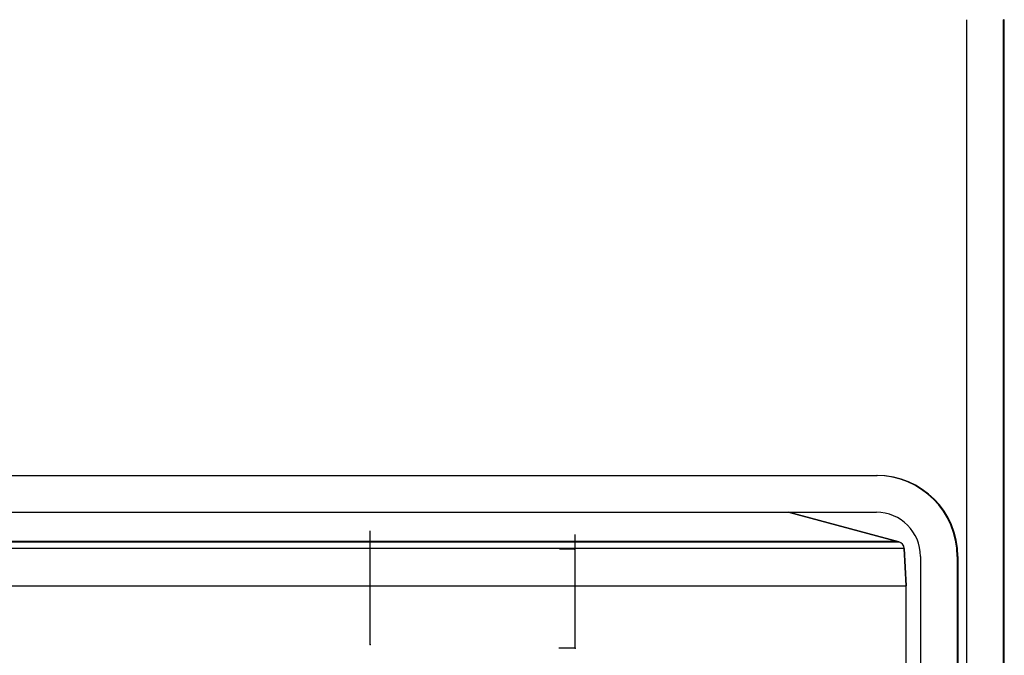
# Model space of a CAD drawing. Header units: millimetres. Extents: x -186 to 167, y -17 to 277.
# Tile 13 of 44: x -79 to -12, y 129 to 172. Entities that reach past the tile are written whole.
import ezdxf

# ---------------------------------------------------------------- set-up
doc = ezdxf.new("R2010")
doc.units = ezdxf.units.MM
doc.header["$PDSIZE"] = -1

msp = doc.modelspace()

# ---------------------------------------------------------------- linework, layer by layer
at = {"color": 7, "linetype": 'Continuous', "lineweight": 25}
for p, q in [((-14.788, 83.358), (-14.788, 172.358)), ((-12.238, 172.358), (-12.288, 172.358)), ((-12.288, 83.358), (-12.288, 172.358)), ((-12.238, 83.358), (-12.238, 172.358)), ((-149.935, 141.358), (-20.891, 141.358)), ((-149.935, 138.858), (-20.935, 138.858)), ((-19.415, 136.849), (-26.913, 138.858)), ((-26.913, 138.858), (-19.416, 136.849)), ((-151.41, 136.849), (-19.416, 136.849)), ((-19.545, 136.866), (-151.281, 136.866)), ((-19.046, 136.392), (-151.78, 136.392)), ((-18.913, 133.858), (-19.046, 136.392)), ((-19.046, 136.392), (-18.913, 133.858)), ((-17.935, 135.858), (-17.935, 85.358)), ((-15.435, 135.858), (-15.435, 85.358)), ((-15.391, 135.858), (-15.435, 135.858)), ((-15.391, 135.858), (-15.391, 91.858)), ((-151.913, 133.858), (-18.913, 133.858)), ((-18.913, 103.797), (-18.913, 133.858))]:
    msp.add_line(p, q, dxfattribs=at)
at = {"color": 7, "linetype": 'Continuous'}
for p, q in [((-55.357, 129.858), (-55.357, 137.593)), ((-41.413, 129.608), (-41.413, 137.343)), ((-41.454, 136.358), (-42.489, 136.358)), ((-55.357, 129.858), (-55.367, 129.858)), ((-41.413, 129.608), (-42.514, 129.608))]:
    msp.add_line(p, q, dxfattribs=at)
at = {"color": 7, "linetype": 'Continuous', "lineweight": 25}
for centre, radius, start, end in [((-20.935, 135.858), 5.5, 359.99991, 89.99991), ((-20.891, 135.858), 5.5, 359.99991, 89.99991), ((-20.935, 135.858), 3, 359.99991, 89.99991), ((-19.545, 136.366), 0.5, 2.99994, 74.99989), ((-19.545, 136.366), 0.5, 3, 75)]:
    msp.add_arc(centre, radius, start, end, dxfattribs=at)
at = {"color": 7, "linetype": 'Continuous'}
for p in [(-41.454, 136.358), (-55.357, 129.858), (-41.413, 129.608)]:
    msp.add_point(p, dxfattribs=at)

doc.saveas('drawing.dxf')
